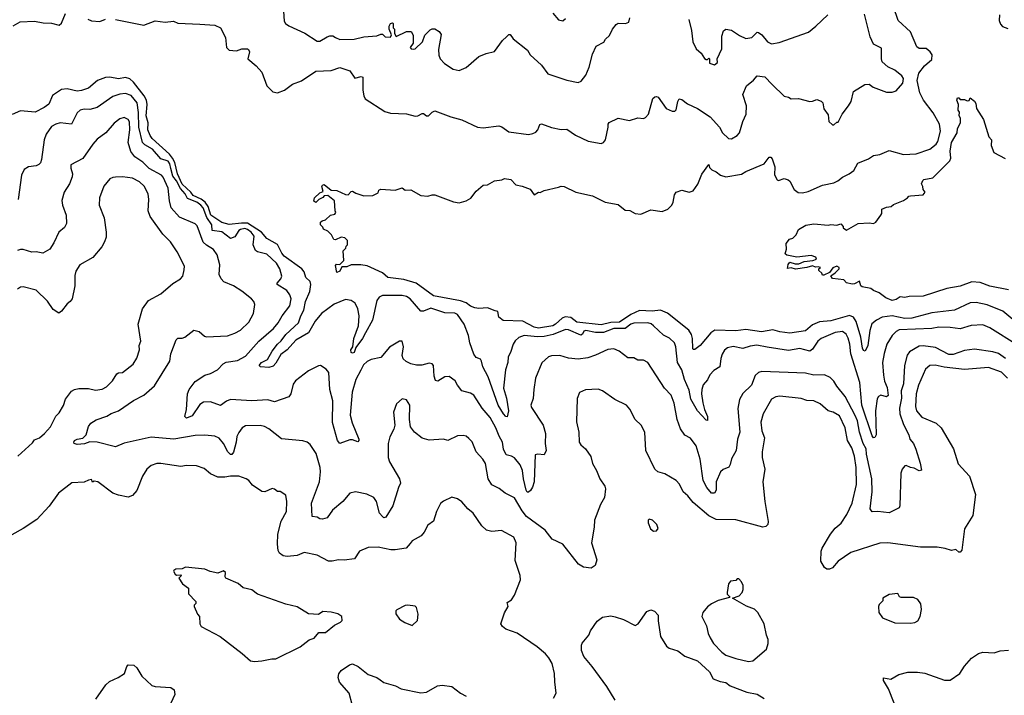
# Model space of a CAD drawing. Extents: x 1603745 to 1745082, y 385868 to 533966.
# Tile 97 of 256: x 1661160 to 1668096, y 406180 to 410942. Entities that reach past the tile are written whole.
import ezdxf

# ---------------------------------------------------------------- set-up
doc = ezdxf.new("R2010")
doc.units = 0

msp = doc.modelspace()

# ---------------------------------------------------------------- linework, layer by layer
at = {"layer": '0CON20XD'}
for points in [[(1663015, 411036), (1663022.1, 410932.1), (1663032.5, 410915), (1663055, 410897.8), (1663167.6, 410847.6), (1663255, 410790), (1663275, 410789.2), (1663325, 410821.9), (1663345, 410827.8), (1663365, 410826.7), (1663385.4, 410815.4), (1663415, 410802.5), (1663515, 410804.5), (1663585, 410821.5), (1663675, 410827.1), (1663705, 410839.2), (1663715, 410838.8), (1663735, 410821.9), (1663772.5, 410817.5), (1663780, 410835), (1663762.5, 410875), (1663762.5, 410895), (1663772.5, 410915), (1663785, 410920), (1663790, 410915), (1663790, 410885), (1663800, 410875), (1663800, 410845), (1663813, 410823), (1663885, 410857.5), (1663918.3, 410858.3), (1663931.7, 410831.7), (1663932.5, 410775), (1663910, 410745), (1663917.5, 410735), (1663935, 410732.9), (1663946.2, 410735), (1663996.7, 410785), (1664015, 410832.5), (1664050.5, 410869.5), (1664065, 410876.7), (1664085, 410876.7), (1664115, 410857.5), (1664128.3, 410838.3), (1664109.3, 410730.7), (1664111.9, 410691.9), (1664121.8, 410665), (1664153, 410633), (1664213.6, 410593.6), (1664255, 410584.3), (1664304.5, 410605.5), (1664395, 410683.1), (1664445, 410704.2), (1664505, 410716.7), (1664561.9, 410795), (1664588.5, 410821.5), (1664605, 410836.9), (1664615, 410837.5), (1664635, 410807.1), (1664737.6, 410727.6), (1664755, 410693.8), (1664835, 410621.2), (1664880.3, 410560.3), (1665014.6, 410514.6), (1665095, 410499.2), (1665115, 410508), (1665148.8, 410551.2), (1665172.4, 410607.6), (1665195, 410697.5), (1665220, 410755), (1665275, 410783.3), (1665286.2, 410805), (1665315, 410830), (1665336.2, 410875), (1665361.2, 410908.8), (1665375.9, 410915.9), (1665426.4, 410913.6), (1665450, 410925), (1665457.5, 410955)], [(1668255, 408746.3), (1668085, 408888.2), (1667975, 408931.3), (1667897.6, 408947.6), (1667854.7, 408945.3), (1667745, 408894.2), (1667585, 408876.7), (1667445, 408839), (1667395, 408835.9), (1667305.2, 408855.2), (1667235.2, 408844.8), (1667195.7, 408825), (1667162.6, 408797.4), (1667148.2, 408751.8), (1667134.1, 408645), (1667115, 408606), (1667105, 408610), (1667097.7, 408627.8), (1667085.6, 408705), (1667052.2, 408815), (1667032.6, 408845), (1667005, 408857.2), (1666875, 408819.3), (1666795, 408812.9), (1666745, 408791), (1666695, 408749.4), (1666585, 408733), (1666515, 408742.6), (1666465, 408756.6), (1666385, 408741), (1666275, 408758.6), (1666205, 408748.3), (1666055.9, 408754.1), (1666028.9, 408735), (1665953.8, 408645), (1665915, 408616.7), (1665905, 408617.5), (1665901.2, 408625), (1665900, 408695), (1665892.4, 408722.4), (1665872.8, 408752.8), (1665723.6, 408873.6), (1665675, 408895.4), (1665615, 408886.7), (1665525, 408892.8), (1665465.9, 408865), (1665385, 408811), (1665325, 408808.3), (1665255, 408791.8), (1665085, 408810.9), (1665041.9, 408841.9), (1665003.3, 408846.7), (1664981.1, 408838.9), (1664935.3, 408795), (1664915, 408783.2), (1664815, 408768), (1664784.6, 408774.6), (1664705, 408818.1), (1664565, 408822), (1664534.5, 408844.5), (1664528.8, 408885), (1664509.2, 408890.8), (1664455, 408912), (1664395, 408905.6), (1664365, 408910), (1664335, 408923.5), (1664306, 408946), (1664265, 408960.7), (1664075, 408995.6), (1663953.9, 409083.9), (1663865, 409110), (1663752.5, 409125), (1663715, 409156.7), (1663606.7, 409206.7), (1663564.2, 409214.2), (1663495, 409214.3), (1663465, 409200.5), (1663430.3, 409199.7), (1663415, 409170), (1663395, 409160), (1663385, 409210), (1663392.5, 409217.5), (1663415, 409216.2), (1663444, 409245), (1663438.3, 409311.7), (1663458.3, 409331.7), (1663460, 409345), (1663470, 409355), (1663470, 409385), (1663450, 409405), (1663425, 409410), (1663385, 409390), (1663371.7, 409391.7), (1663356.4, 409426.4), (1663330.7, 409450.7), (1663300, 409465), (1663295, 409480), (1663280, 409495), (1663280, 409515), (1663290, 409525), (1663315, 409530), (1663350, 409565), (1663379.3, 409570.7), (1663387.5, 409582.5), (1663383.3, 409595), (1663376.7, 409665), (1663331.7, 409701.7), (1663305, 409700), (1663295, 409687.5), (1663267.5, 409675), (1663247, 409653), (1663233, 409663), (1663237.5, 409685), (1663275, 409722.5), (1663298.3, 409731.7), (1663287.5, 409765), (1663292.5, 409775), (1663305, 409780), (1663355, 409740), (1663395, 409738.8), (1663455, 409710), (1663475, 409707.5), (1663495, 409730), (1663505, 409732.5), (1663528.3, 409718.3), (1663585, 409700), (1663647, 409703), (1663685, 409722.5), (1663690.7, 409739.3), (1663705, 409747.5), (1663805, 409740), (1663855, 409757.5), (1663875, 409740), (1663915, 409743.3), (1663985, 409703.3), (1664035, 409697.5), (1664065, 409707.5), (1664085, 409706.7), (1664215, 409658.8), (1664255, 409652), (1664305, 409664.2), (1664337.3, 409682.7), (1664375, 409732.5), (1664423.9, 409776.1), (1664455, 409777.5), (1664503.6, 409806.4), (1664556.4, 409813.6), (1664575, 409822.5), (1664620, 409815), (1664655, 409777.5), (1664699.3, 409769.3), (1664755, 409747.5), (1664785, 409707.5), (1664815, 409726.7), (1664826.4, 409723.6), (1664855, 409736.7), (1664955, 409761.2), (1664975, 409768), (1664995, 409766.2), (1665077.5, 409725), (1665195, 409700), (1665285, 409656), (1665375, 409638.6), (1665425, 409598.8), (1665457.3, 409597.3), (1665495, 409576.2), (1665535, 409571.2), (1665605, 409601.2), (1665685, 409588.8), (1665725, 409606.2), (1665753.8, 409635), (1665764.1, 409655.9), (1665773, 409707), (1665785, 409726.7), (1665825, 409740), (1665875, 409725.7), (1665905, 409736), (1665936.4, 409783.6), (1665965, 409852.5), (1666015, 409920), (1666020, 409900), (1666035, 409883.3), (1666065, 409870), (1666095.8, 409845.8), (1666135, 409834), (1666245, 409853.8), (1666275, 409872), (1666404.6, 409925.4), (1666438.3, 409971.7), (1666451.7, 409971.7), (1666461.1, 409961.1), (1666478.5, 409905), (1666477.3, 409847.3), (1666495, 409813.3), (1666505, 409808.8), (1666545, 409822), (1666572.7, 409812.7), (1666585, 409803.8), (1666615.7, 409745), (1666644, 409724), (1666675, 409721.5), (1666715, 409731.3), (1666815, 409776), (1666895, 409791.8), (1666924, 409805), (1666955, 409832.2), (1667003.3, 409855), (1667035, 409878), (1667065, 409931.1), (1667140.2, 409959.8), (1667175.5, 409984.5), (1667218.9, 409991.1), (1667285, 410020), (1667385, 409991.5), (1667475, 409995.4), (1667570.7, 410029.3), (1667614.7, 410065.3), (1667627.2, 410082.8), (1667647.2, 410155), (1667639.6, 410205), (1667594.8, 410284.8), (1667526.4, 410375), (1667499.7, 410425), (1667482.5, 410512.5), (1667494.8, 410565), (1667533.1, 410616.9), (1667585, 410661.9), (1667586.6, 410695), (1667573.8, 410715), (1667545, 410737.5), (1667495, 410739.6), (1667479.9, 410749.9), (1667434.2, 410855), (1667348.2, 410935), (1667315, 411031.8)], [(1661115, 410897.5), (1661163.6, 410926.4), (1661265, 410932), (1661325, 410919.1), (1661385, 410916.2), (1661437.5, 410902.5), (1661455, 410916.7), (1661482.9, 410985)], [(1661835, 410943.1), (1662035, 410902.2), (1662115, 410934.2), (1662185, 410924.3), (1662242.3, 410932.3), (1662275, 410918), (1662429.5, 410909.5), (1662535, 410901.8), (1662573.5, 410885), (1662610, 410815), (1662616.2, 410745), (1662635, 410726.2), (1662687.5, 410722.5), (1662725, 410736.7), (1662765, 410736.7), (1662771.7, 410731.7), (1662778, 410715), (1662766.7, 410665), (1662825, 410617.5), (1662865, 410572.5), (1662900, 410475), (1662942.3, 410432.3), (1662975, 410426.7), (1663025, 410444), (1663082.2, 410487.8), (1663145, 410510.5), (1663245, 410579.2), (1663355, 410584.6), (1663415, 410604.5), (1663485, 410582), (1663520.5, 410530.5), (1663565, 410541.2), (1663577.1, 410537.1), (1663577.1, 410445), (1663584.3, 410404.3), (1663594.2, 410384.2), (1663732.5, 410295), (1663772.3, 410282.3), (1663885, 410278), (1663945, 410261.2), (1663965, 410264.2), (1663995, 410280), (1664005, 410280), (1664025, 410263.8), (1664040, 410265), (1664065, 410290), (1664085, 410298.8), (1664196.1, 410256.1), (1664275, 410236), (1664384.5, 410184.5), (1664425, 410180), (1664535, 410192.9), (1664556.6, 410186.6), (1664605, 410151.4), (1664745, 410132.7), (1664775, 410138.5), (1664795, 410149.4), (1664808.9, 410165), (1664825, 410203.8), (1664835, 410208.6), (1664905, 410182.9), (1664975, 410168.6), (1665015, 410170), (1665075, 410128), (1665164.4, 410084.4), (1665255, 410070), (1665272.5, 410075), (1665285.8, 410094.2), (1665305.8, 410185), (1665306, 410205), (1665313.4, 410216.6), (1665375, 410248), (1665455, 410232), (1665515, 410250), (1665555, 410246.2), (1665568.3, 410251.7), (1665589.2, 410275), (1665620, 410385), (1665635, 410398.8), (1665645, 410400), (1665656.4, 410396.4), (1665714.4, 410315), (1665755, 410295.8), (1665775, 410296.7), (1665784.1, 410305.9), (1665795.8, 410365), (1665805, 410383.3), (1665825, 410378.8), (1665865, 410348.5), (1665935, 410315.6), (1666025, 410257.1), (1666088.6, 410185), (1666110, 410145), (1666153.3, 410105), (1666175, 410102), (1666214.3, 410125.7), (1666230, 410145), (1666254.2, 410225), (1666277.1, 410275), (1666279.2, 410335), (1666254.2, 410415), (1666278.8, 410475), (1666328, 410515), (1666355, 410545.7), (1666409.7, 410539.7), (1666461.2, 410485), (1666545, 410403.3), (1666575.9, 410395.9), (1666595, 410383.8), (1666645, 410386.2), (1666726.1, 410366.1), (1666745, 410366.2), (1666775, 410380), (1666805, 410367.5), (1666817.5, 410355), (1666823.9, 410313.9), (1666855, 410270), (1666860, 410225), (1666885, 410200), (1666895, 410200), (1666915, 410220), (1666925, 410220), (1666954.2, 410275.8), (1666998.8, 410335), (1667016.7, 410365), (1667033.9, 410436.1), (1667112.5, 410485), (1667145, 410486.2), (1667172.5, 410465), (1667265, 410431.2), (1667305, 410430), (1667335, 410441.2), (1667381.4, 410495), (1667385, 410526.7), (1667374.2, 410545), (1667325.5, 410585.5), (1667275, 410608.8), (1667235.8, 410645), (1667230.6, 410665), (1667231.2, 410741.2), (1667175, 410770), (1667151.1, 410821.1), (1667111.3, 410981.3)], [(1664915, 410987.5), (1664955, 410940), (1664985, 410933.3), (1665005, 410950)], [(1665872.7, 410942.7), (1665892.9, 410865), (1665902.5, 410785), (1665925, 410736.7), (1665961.2, 410705), (1665985, 410667.5), (1665995, 410660), (1666005, 410660), (1666015, 410670), (1666020, 410665), (1666020, 410635), (1666055, 410623.8), (1666075, 410640), (1666072.5, 410665), (1666106.2, 410735), (1666106.2, 410826.2), (1666117.3, 410862.7), (1666134.3, 410875.7), (1666175, 410866.9), (1666229.8, 410829.8), (1666275, 410809.4), (1666316.7, 410815), (1666355, 410853.3), (1666365, 410851.2), (1666388, 410835), (1666427.5, 410785), (1666455, 410772.2), (1666509.3, 410780.7), (1666716, 410854), (1666769.2, 410895), (1666851.9, 410975)], [(1668060.8, 410975), (1668058.9, 410935), (1668069.6, 410909.6), (1668084.2, 410894.2), (1668119.5, 410879.5)], [(1661640, 410945), (1661665, 410933.3), (1661725, 410929.6), (1661765.2, 410945.2)], [(1668188.4, 408648.4), (1667995, 408770.4), (1667945, 408790), (1667863.1, 408786.9), (1667785, 408763.2), (1667715, 408772.7), (1667635, 408774), (1667585, 408765.9), (1667355, 408755.3), (1667334.3, 408745), (1667305, 408717.1), (1667268.9, 408655), (1667248.6, 408588.6), (1667238.9, 408525), (1667245.4, 408435.4), (1667251.1, 408395), (1667270.4, 408350.4), (1667277.2, 408292.8), (1667265, 408283.1), (1667225, 408295.5), (1667209.4, 408285), (1667200.7, 408269.3), (1667187.9, 408185), (1667192.6, 408015), (1667183.3, 407996.7), (1667175, 407994.7), (1667165, 408007.8), (1667092.1, 408225), (1667078, 408385), (1667015.7, 408585.7), (1667008.2, 408655), (1666997.1, 408697.1), (1666981.9, 408725), (1666955, 408744.4), (1666905, 408737.9), (1666805, 408695.4), (1666782.7, 408675), (1666745, 408620.6), (1666725, 408604.5), (1666655, 408624.5), (1666575, 408610), (1666425, 408634.6), (1666353, 408647), (1666305, 408640.4), (1666255, 408624.6), (1666185, 408637.8), (1666145, 408629.5), (1666125, 408612.9), (1666107.7, 408585), (1666098.2, 408555), (1666091.4, 408495), (1666050.8, 408469.2), (1666020.9, 408439.1), (1666005, 408403.3), (1665975, 408368.8), (1665965.5, 408335), (1665962.6, 408305), (1665972.1, 408242.1), (1665984.1, 408195), (1666006, 408145), (1666005, 408116.7), (1665995, 408120), (1665935.3, 408185), (1665887.7, 408267.7), (1665875, 408330), (1665842.3, 408405), (1665825, 408472.9), (1665794.8, 408524.7), (1665781.2, 408635), (1665771.5, 408665), (1665738.3, 408698.3), (1665695, 408718.6), (1665625, 408784.3), (1665607.9, 408797.9), (1665584.5, 408804.5), (1665485, 408802.7), (1665465, 408796.7), (1665425, 408764.7), (1665345, 408764.5), (1665272.5, 408737.5), (1665216.4, 408736.4), (1665147.7, 408752.3), (1665135, 408746.7), (1665123.8, 408725), (1665111.9, 408718.1), (1665025, 408755.9), (1665005, 408758.8), (1664917.2, 408722.8), (1664855, 408709.2), (1664806.8, 408706.8), (1664713.6, 408716.4), (1664675, 408701.4), (1664650.7, 408679.3), (1664635.6, 408654.4), (1664618.1, 408595), (1664600.6, 408565), (1664599.5, 408525), (1664581.4, 408475), (1664568.4, 408345), (1664589.8, 408275), (1664604.3, 408185.7), (1664595, 408143.3), (1664585, 408144), (1664568, 408165), (1664529.7, 408225), (1664459.5, 408425), (1664422.5, 408495), (1664412.9, 408535), (1664405, 408548.8), (1664375, 408560.8), (1664358.1, 408585), (1664330.6, 408665), (1664322.2, 408715), (1664291.9, 408795), (1664244, 408865), (1664225, 408872.2), (1664155, 408876.7), (1664055, 408907.9), (1664005, 408886.5), (1663985, 408887.9), (1663910.5, 408975), (1663885, 408991.5), (1663855, 408998.8), (1663715, 408997.9), (1663691.4, 408985), (1663675, 408962), (1663645.2, 408824.8), (1663595.2, 408734.8), (1663574.8, 408695), (1663527.8, 408632.2), (1663515, 408597.3), (1663505, 408591.8), (1663494.6, 408595), (1663493.4, 408615), (1663505.7, 408635), (1663514.7, 408694.7), (1663546.3, 408783.7), (1663551.7, 408855), (1663543, 408905), (1663523.4, 408943.4), (1663495, 408963.1), (1663455, 408969.5), (1663375, 408936.8), (1663285, 408870.3), (1663242.1, 408817.9), (1663195, 408734.7), (1663105, 408683.8), (1663045, 408615.3), (1662998.8, 408581.2), (1662965, 408521.8), (1662945, 408500), (1662915, 408490.9), (1662855.7, 408495.7), (1662847.1, 408505), (1662863.5, 408525), (1662905, 408547.1), (1662937.7, 408605), (1662975.5, 408654.5), (1663001.7, 408678.3), (1663035, 408722.8), (1663124.7, 408805), (1663139.4, 408855), (1663161.5, 408895), (1663173.6, 408956.4), (1663203.5, 409025), (1663211.5, 409075), (1663206.8, 409096.8), (1663175.4, 409125.4), (1663163.2, 409165), (1663148.2, 409185), (1663024.1, 409274.1), (1663006.6, 409295), (1662975, 409357.5), (1662900.2, 409400.2), (1662863, 409445), (1662765, 409507.6), (1662721.4, 409508.6), (1662635, 409497.2), (1662585, 409512), (1662507, 409565), (1662488.1, 409625), (1662466.4, 409656.4), (1662437.4, 409677.4), (1662382.8, 409702.8), (1662364.9, 409724.9), (1662305, 409781.4), (1662271.5, 409855), (1662252.6, 409935), (1662236.3, 409966.3), (1662215, 409992.7), (1662092.7, 410105), (1662079, 410125), (1662063.4, 410165), (1662064.1, 410215), (1662050, 410265), (1662058.8, 410345), (1662052.3, 410375), (1662036, 410406), (1661961.3, 410501.3), (1661935, 410525.9), (1661905, 410534.7), (1661855, 410525.2), (1661795, 410535.8), (1661765, 410534.8), (1661708.1, 410511.9), (1661645, 410458.8), (1661595, 410441.8), (1661565, 410438.1), (1661495, 410453.7), (1661455, 410449.7), (1661392.2, 410407.8), (1661365, 410346.2), (1661333.3, 410323.3), (1661269.5, 410290.5), (1661165, 410300), (1661107.7, 410272.3)], [(1668105, 408554.7), (1668055, 408588.9), (1668015, 408601.3), (1667885, 408620), (1667815, 408610.9), (1667735, 408582.9), (1667705, 408583.1), (1667610.4, 408630.4), (1667525, 408642.7), (1667495, 408641.1), (1667428.8, 408601.2), (1667412.4, 408577.6), (1667392.1, 408505), (1667384.8, 408375.2), (1667370, 408325), (1667370.5, 408275), (1667358.4, 408205), (1667360.7, 408165), (1667385, 408088.1), (1667423.8, 408015), (1667430.9, 407985), (1667455, 407954), (1667473.6, 407915), (1667503.9, 407816.1), (1667512.5, 407767.5), (1667495, 407763.3), (1667461.7, 407781.7), (1667435, 407786), (1667405, 407800.5), (1667395, 407797.3), (1667376.2, 407775), (1667366.1, 407745), (1667360.5, 407515), (1667355, 407501.4), (1667285, 407467.1), (1667205, 407475.4), (1667165, 407473.5), (1667151.1, 407495), (1667164.6, 407615), (1667161.8, 407705), (1667125, 407878.8), (1667121.7, 407918.3), (1667102.3, 407955), (1667076.9, 408035), (1667061.9, 408115), (1667045, 408151.5), (1666975.4, 408285), (1666915, 408360), (1666894.4, 408395), (1666869.8, 408419.8), (1666828.2, 408438.2), (1666755, 408435.3), (1666695, 408450), (1666387.4, 408462.6), (1666363.8, 408455), (1666341.2, 408435), (1666315.6, 408365), (1666253.1, 408306.9), (1666229.4, 408265), (1666218.2, 408201.8), (1666231.8, 408035), (1666215.6, 407985), (1666206, 407905), (1666175, 407847.5), (1666165.9, 407805.9), (1666155, 407788), (1666115, 407772), (1666095.6, 407754.4), (1666067.1, 407685), (1666065.4, 407625), (1666054.1, 407605.9), (1666033.8, 407605), (1665999.8, 407645), (1665975.2, 407695.2), (1665954.2, 407845), (1665925, 407937.5), (1665885, 407992), (1665845, 408013.8), (1665815, 408058.8), (1665791.5, 408125), (1665769.1, 408239.1), (1665748.9, 408295), (1665701.5, 408345), (1665585.5, 408525.5), (1665555, 408542.5), (1665515, 408542.9), (1665485, 408557.5), (1665445, 408559.2), (1665383.8, 408605), (1665345, 408621.9), (1665302.6, 408617.4), (1665215, 408576.9), (1665161.1, 408558.9), (1665095, 408548.1), (1665025, 408556.7), (1664965, 408574), (1664905, 408572.5), (1664885, 408566), (1664837.4, 408522.6), (1664793.8, 408416.2), (1664780.6, 408335), (1664778, 408272), (1664760.6, 408225), (1664765, 408208.8), (1664847.1, 408085), (1664864.4, 408025), (1664861.1, 407955), (1664868.5, 407905), (1664854.3, 407875.7), (1664810.6, 407879.4), (1664791.2, 407875), (1664784.3, 407685), (1664773, 407647), (1664757.4, 407622.6), (1664745, 407611.2), (1664735, 407611.2), (1664726.8, 407626.8), (1664708.2, 407705), (1664701.8, 407765), (1664684.7, 407805), (1664645, 407853.4), (1664625, 407866.6), (1664585.7, 407875), (1664568.2, 407915), (1664560.3, 407965), (1664536.8, 408006.8), (1664515.2, 408065.2), (1664475, 408138.1), (1664418.1, 408205), (1664358, 408295), (1664335, 408309.2), (1664273.8, 408325), (1664242.9, 408365), (1664227, 408397), (1664185, 408427.1), (1664155, 408424), (1664105, 408394), (1664088, 408398), (1664078.6, 408428.6), (1664074.2, 408504.2), (1664065.7, 408515.7), (1664045, 408520.6), (1663992.4, 408507.6), (1663955, 408506.9), (1663915, 408515.3), (1663881.9, 408531.9), (1663861.9, 408551.9), (1663853.3, 408575), (1663863.1, 408635), (1663855, 408676.2), (1663835, 408676), (1663765.8, 408634.2), (1663705, 408560), (1663635, 408547.5), (1663607.4, 408532.6), (1663580.9, 408509.1), (1663562, 408472), (1663528.9, 408405), (1663503.1, 408316.9), (1663488.8, 408155), (1663500.9, 408100.9), (1663548.8, 407985), (1663549.5, 407975), (1663542.4, 407967.6), (1663505, 407979.6), (1663485, 407979.6), (1663415.8, 407955.8), (1663398.1, 407975), (1663362.6, 408102.6), (1663366.1, 408255), (1663345.8, 408335), (1663338.6, 408455), (1663318.8, 408478.8), (1663280, 408505), (1663265, 408503.3), (1663195, 408467.5), (1663103.9, 408396.1), (1663086.4, 408373.6), (1663070.6, 408305), (1663055.5, 408284.5), (1662955, 408249.2), (1662908, 408262), (1662795, 408256.4), (1662645, 408264.6), (1662616.3, 408253.7), (1662575, 408223.1), (1662505, 408248), (1662455, 408245.5), (1662429.8, 408230.2), (1662375, 408149.1), (1662334.2, 408134.2), (1662323.8, 408145), (1662335.6, 408194.4), (1662342.9, 408305), (1662354.4, 408335.6), (1662395, 408391.4), (1662465, 408435.6), (1662505, 408448.8), (1662554.3, 408475), (1662593.3, 408516.7), (1662615, 408527.8), (1662695, 408539.5), (1662750.8, 408569.2), (1662844.8, 408675.3), (1662948.5, 408765), (1662980.6, 408805), (1663009.2, 408855), (1663064.1, 408925.9), (1663072.7, 408975), (1663063.3, 409003.3), (1663042, 409032), (1662972.9, 409075), (1662972.9, 409085), (1662999.5, 409115), (1663007.3, 409135), (1662993.1, 409185), (1662969.6, 409225), (1662899.9, 409289.9), (1662835, 409304.6), (1662820.9, 409315), (1662805.3, 409355.3), (1662811.6, 409415), (1662789.8, 409445), (1662765, 409464), (1662745, 409469), (1662715, 409464), (1662702.6, 409455), (1662675, 409411.8), (1662645, 409399.5), (1662585, 409445.6), (1662515.5, 409455), (1662513.4, 409495), (1662478.6, 409548.6), (1662453.3, 409615), (1662436.9, 409635), (1662407.1, 409655), (1662341.3, 409681.3), (1662325.4, 409715), (1662292.2, 409752.2), (1662265, 409805.5), (1662239.1, 409839.1), (1662225, 409891.8), (1662218.6, 409925), (1662205, 409944.3), (1662155, 409962), (1662095, 410030), (1662040.6, 410060.6), (1662026.2, 410075), (1662000.1, 410185), (1661997.3, 410287.3), (1661986.4, 410355), (1661945, 410406.5), (1661905, 410421.2), (1661865, 410416.8), (1661815, 410399.6), (1661705, 410323.1), (1661655, 410308.2), (1661615, 410310), (1661585, 410304.3), (1661565, 410284), (1661524.4, 410205.6), (1661445, 410213.8), (1661415, 410206.2), (1661385, 410189.1), (1661347.1, 410135), (1661331.5, 410095), (1661314.4, 409955.6), (1661306.4, 409933.6), (1661295, 409920), (1661275, 409912.5), (1661222.5, 409905)], [(1668125, 409038.2), (1667995, 409063.8), (1667925, 409090), (1667866, 409094), (1667785, 409064.4), (1667691.7, 409048.3), (1667525, 408994), (1667425, 408991.2), (1667395, 408983.8), (1667361.7, 408988.3), (1667335, 408970), (1667305, 408963.3), (1667261.7, 408981.7), (1667215, 409016.7), (1667175, 409032.5), (1667155, 409047.5), (1667095, 409058.8), (1667086.1, 409066.1), (1667075, 409100), (1667040.7, 409079.3), (1667025, 409076.7), (1666985, 409087.5), (1666965, 409107.5), (1666885, 409117.5), (1666873, 409137), (1666905, 409157.5), (1666932.5, 409185), (1666932.5, 409195), (1666915, 409203.8), (1666887, 409193), (1666865, 409160), (1666825, 409140), (1666815, 409140), (1666810, 409155), (1666790, 409175), (1666790, 409185), (1666800, 409195), (1666785, 409200), (1666765, 409196.7), (1666745, 409207.8), (1666705.6, 409194.4), (1666625, 409184.4), (1666595, 409191.8), (1666567.5, 409187.5), (1666573.5, 409216.5), (1666585, 409232.5), (1666621.8, 409221.8), (1666647.9, 409222.1), (1666685, 409238.1), (1666746, 409244), (1666773.3, 409255), (1666768, 409268), (1666735, 409280), (1666635, 409267.5), (1666563, 409283), (1666551.7, 409291.7), (1666562.5, 409325), (1666560, 409365), (1666582.5, 409395), (1666605, 409402.5), (1666630, 409425), (1666645, 409462.5), (1666697.5, 409492.5), (1666755, 409504), (1666855, 409492.5), (1666875, 409497.5), (1666915, 409492.5), (1666945, 409502.5), (1666960, 409485), (1666960, 409475), (1666985, 409457.5), (1667065.8, 409504.2), (1667145, 409510), (1667175, 409506.2), (1667190, 409515), (1667226.7, 409565), (1667232.5, 409575), (1667233.6, 409606.4), (1667265, 409620), (1667300, 409625), (1667315, 409640), (1667385, 409667.5), (1667413.6, 409686.4), (1667422.5, 409697.5), (1667435, 409701.2), (1667525, 409707.5), (1667537.5, 409725), (1667523.3, 409745), (1667522.5, 409765), (1667512.5, 409785), (1667521.7, 409808.3), (1667530, 409815), (1667592.3, 409827.7), (1667712.5, 409947.5), (1667718.5, 409965), (1667714.7, 410015.3), (1667724.5, 410075), (1667763.8, 410145), (1667766, 410175), (1667786.7, 410215), (1667786.4, 410246.4), (1667777.5, 410265), (1667779.3, 410289.3), (1667770, 410305), (1667772.5, 410345), (1667762.5, 410375), (1667765, 410390), (1667775, 410390), (1667785, 410380), (1667815, 410380), (1667835, 410370), (1667848.3, 410371.7), (1667855, 410390), (1667885, 410367.5), (1667895, 410350), (1667900, 410315), (1667948.8, 410238.8), (1667986.2, 410116.2), (1668006.7, 410095), (1668003.3, 410055), (1668022.5, 410005), (1668103, 409963)], [(1668118.9, 408415), (1668075, 408456.7), (1667985, 408489.7), (1667815, 408476.7), (1667672.3, 408492.3), (1667607.7, 408507.7), (1667572, 408505), (1667540.8, 408479.2), (1667490.7, 408365), (1667475.3, 408305), (1667471.2, 408215), (1667477.1, 408185), (1667515, 408140), (1667615, 408097.5), (1667651.2, 408065), (1667737.2, 407917.2), (1667770.5, 407810.5), (1667850, 407725), (1667891.9, 407595), (1667873.3, 407446.7), (1667815, 407352.5), (1667796.1, 407203.9), (1667785, 407190), (1667775, 407190), (1667755, 407206.7), (1667725, 407200), (1667680, 407215), (1667623.9, 407223.9), (1667505, 407223.1), (1667275, 407255.8), (1667218.1, 407251.9), (1667015, 407185.6), (1666925.8, 407125), (1666885, 407078.8), (1666865, 407068.8), (1666845, 407068.8), (1666830.3, 407080.3), (1666803.3, 407125), (1666805.6, 407195), (1666813.7, 407216.3), (1666871.5, 407315), (1666905, 407357.8), (1666945.7, 407394.3), (1666987.5, 407455), (1667023.6, 407535), (1667055.2, 407665), (1667051.8, 407785), (1667040.5, 407865), (1667021.6, 407925), (1666991.2, 407975), (1666974.7, 408065), (1666935, 408148.8), (1666890.8, 408175), (1666856.2, 408185), (1666798.8, 408235), (1666755, 408255.6), (1666705, 408257.1), (1666665, 408270.9), (1666515, 408287.7), (1666486.1, 408283.9), (1666455, 408267.5), (1666396.9, 408165), (1666381.2, 408105), (1666387.5, 408045), (1666406.2, 407995), (1666389.1, 407895), (1666391.2, 407855), (1666408.2, 407775), (1666396, 407684), (1666409.7, 407545), (1666433.1, 407405), (1666430, 407385), (1666415, 407369.2), (1666395, 407364.2), (1666205, 407417.5), (1666065, 407418.6), (1666015, 407444.3), (1665905, 407539.2), (1665866.9, 407586.9), (1665834, 407615), (1665807.6, 407667.6), (1665784.5, 407694.5), (1665705, 407741.9), (1665655, 407755.7), (1665632.9, 407775), (1665571.4, 407905), (1665564.2, 408034.2), (1665537.5, 408085), (1665495.8, 408125), (1665457.8, 408197.8), (1665435.5, 408225.5), (1665351.2, 408265), (1665265, 408325.6), (1665235, 408336.7), (1665145, 408332.5), (1665103.3, 408315), (1665087, 408273), (1665082.7, 408107.3), (1665098.6, 408035), (1665100, 407965), (1665113.8, 407945), (1665146.8, 407916.8), (1665184.2, 407864.2), (1665196, 407815), (1665224, 407765), (1665246.2, 407705), (1665281.2, 407655), (1665287.5, 407635), (1665280, 407575), (1665251.2, 407525), (1665208, 407415), (1665205.8, 407364.2), (1665187.5, 407255), (1665225.8, 407135), (1665213.3, 407095), (1665185, 407076.7), (1665132.7, 407082.7), (1665095.5, 407105.5), (1664985, 407245.6), (1664910.9, 407280.9), (1664860.9, 407345), (1664730.5, 407440.5), (1664699.3, 407479.3), (1664645, 407573.1), (1664580, 407605), (1664538.3, 407638.3), (1664485, 407663.8), (1664460, 407705), (1664441.9, 407815), (1664422.9, 407845), (1664375.6, 407895), (1664346.3, 407966.3), (1664325, 407991.2), (1664305, 408006.2), (1664285, 408012), (1664245, 408008.8), (1664175, 407976), (1664145, 407984.2), (1664045, 407978.8), (1663995, 407992), (1663940, 408035), (1663913, 408073), (1663906.2, 408125), (1663908, 408225), (1663885, 408262.5), (1663855, 408270), (1663813.3, 408235), (1663792.5, 408175), (1663803.6, 408083.6), (1663796, 408055), (1663767.5, 408002.5), (1663755.8, 407955), (1663755.9, 407855.9), (1663764, 407825), (1663836, 407705), (1663842, 407675), (1663827.5, 407645), (1663788.2, 407515), (1663738.8, 407435), (1663725, 407430), (1663715, 407440), (1663693.8, 407465), (1663672.5, 407545), (1663655, 407573.8), (1663605, 407597.5), (1663525, 407614), (1663484.5, 407605.5), (1663435.8, 407545), (1663364, 407485), (1663325, 407432), (1663292, 407422), (1663273.6, 407423.6), (1663255, 407436.7), (1663220, 407440), (1663216.4, 407535), (1663271.3, 407685), (1663279.4, 407755), (1663276.6, 407785), (1663248.2, 407885), (1663205, 407947.5), (1663185, 407964.4), (1663155, 407972.7), (1663005, 407987.5), (1662915, 408057.3), (1662885, 408073.6), (1662855, 408080.9), (1662750.4, 408079.6), (1662727.5, 408065), (1662703, 408033), (1662690, 408005), (1662685.4, 407965), (1662665, 407894), (1662655, 407878.1), (1662645, 407876.7), (1662626.4, 407895), (1662595, 407954.3), (1662565, 407992.5), (1662535, 408006.2), (1662465, 408013.6), (1662395, 408012.3), (1662245.3, 407984.7), (1662085, 407998.7), (1661895, 407957.5), (1661835, 407930.6), (1661705, 407963.5), (1661655, 407965.9), (1661617.1, 407952.9), (1661565, 407948.2), (1661543.8, 407955), (1661540.5, 407965), (1661545.5, 407975), (1661565, 407984.7), (1661605, 407991.8), (1661629.4, 408015), (1661645.6, 408075), (1661660.9, 408099.1), (1661698.7, 408121.3), (1661773.6, 408146.4), (1661805, 408166.2), (1661855, 408185.5), (1661962.6, 408257.4), (1662033.8, 408295), (1662108.7, 408361.3), (1662217.5, 408535), (1662225, 408587.5), (1662261.2, 408685), (1662274, 408696), (1662305, 408697.5), (1662323.3, 408705), (1662386.4, 408753.6), (1662425, 408744), (1662460.9, 408710.9), (1662475, 408705.8), (1662625, 408714.6), (1662675, 408731.8), (1662715, 408753.5), (1662775, 408810.8), (1662807.9, 408872.1), (1662817.5, 408935), (1662809.2, 408955), (1662792.5, 408975), (1662725, 409028.1), (1662665, 409065.6), (1662598.8, 409095), (1662580, 409115), (1662565.8, 409145), (1662570, 409215), (1662551.1, 409285), (1662525, 409321.4), (1662475, 409352.5), (1662453.3, 409373.3), (1662409.1, 409489.1), (1662395, 409502), (1662285, 409550), (1662228.1, 409615), (1662215.5, 409665.5), (1662206.2, 409755), (1662171.5, 409831.5), (1662159.2, 409845), (1662072.3, 409892.3), (1662027.5, 409937.5), (1661971.2, 409975), (1661942.2, 410012.2), (1661923.9, 410075), (1661936.5, 410165), (1661932.7, 410222.7), (1661925, 410238.9), (1661895, 410251.1), (1661865, 410242.9), (1661825, 410211.4), (1661766.9, 410143.1), (1661705, 410099.4), (1661674.4, 410065), (1661605, 409963.3), (1661521.2, 409918.8), (1661521.2, 409895), (1661532.5, 409855), (1661530, 409835), (1661511.9, 409785), (1661472.9, 409725), (1661457.3, 409667.3), (1661461.4, 409635), (1661486.7, 409565), (1661490.8, 409505), (1661475, 409476.7), (1661435.9, 409444.1), (1661401.2, 409368.8), (1661373.3, 409325), (1661323, 409297), (1661275, 409306.2), (1661245, 409304), (1661185, 409322.5), (1661165, 409322.5), (1661145, 409314.3)], [(1661222.5, 409905), (1661192.5, 409885), (1661173.7, 409846.3), (1661148.2, 409675)], [(1661145.8, 407865), (1661250.5, 407959.5), (1661265, 407980), (1661298.8, 407995), (1661334.6, 408025.4), (1661377.2, 408072.8), (1661415, 408146.7), (1661438.7, 408171.3), (1661468.3, 408221.7), (1661483, 408267), (1661525.9, 408324.1), (1661545, 408336.2), (1661577.7, 408342.3), (1661645, 408342.2), (1661695, 408330.6), (1661741.7, 408338.3), (1661771.2, 408355), (1661814.4, 408395.6), (1661845, 408445.8), (1661855, 408452.9), (1661885, 408456), (1661960, 408515), (1661984, 408556), (1662003.8, 408615), (1662001.4, 408645), (1662012.9, 408675), (1661994.5, 408795.5), (1662025.4, 408904.6), (1662066.5, 408963.5), (1662155, 409009.4), (1662238, 409082), (1662293.6, 409116.4), (1662309.2, 409135), (1662319.3, 409179.3), (1662320, 409205), (1662269.5, 409305), (1662222.7, 409375), (1662169.3, 409429.3), (1662078.1, 409555), (1662065.8, 409595), (1662070.7, 409675), (1662065.4, 409715), (1662037.2, 409767.2), (1662005, 409798.8), (1661955, 409825.4), (1661885, 409834.5), (1661835, 409832.9), (1661815, 409830.4), (1661795, 409818.9), (1661752, 409768), (1661722.5, 409685), (1661719.5, 409635), (1661754.6, 409544.6), (1661768.6, 409445), (1661768.3, 409408.3), (1661757.5, 409375), (1661739.1, 409340.9), (1661675.7, 409265), (1661584.3, 409215), (1661555, 409170), (1661548.8, 409138.8), (1661547.5, 409065), (1661530, 408975), (1661516, 408955), (1661495, 408940), (1661455, 408886.7), (1661436.4, 408873.6), (1661395, 408898.6), (1661355, 408957.5), (1661275, 409034.6), (1661185, 409059.4), (1661165, 409056.9), (1661145, 409042.5)], [(1664919.3, 406160.7), (1664940, 406195), (1664928.8, 406275), (1664928, 406335), (1664910, 406405), (1664888, 406445), (1664865, 406472), (1664805, 406520.8), (1664665, 406617.5), (1664585, 406646.2), (1664560, 406665), (1664550, 406685), (1664575, 406762.5), (1664600, 406805), (1664594, 406835), (1664625, 406853.3), (1664646.2, 406885), (1664686.7, 406995), (1664686, 407025), (1664650.2, 407130.2), (1664657.1, 407255), (1664640, 407295), (1664555, 407342), (1664485, 407334.4), (1664448.8, 407345), (1664415, 407374), (1664354.3, 407465), (1664317.1, 407495), (1664275, 407544), (1664245, 407564), (1664205, 407576), (1664145, 407548.6), (1664125, 407531.4), (1664096.4, 407475), (1664075, 407408.6), (1664035, 407378.8), (1664009.6, 407330.4), (1663989.2, 407305), (1663925, 407270), (1663910.3, 407249.7), (1663882.6, 407217.4), (1663805, 407206.2), (1663775, 407206.4), (1663685, 407223.1), (1663615, 407220.8), (1663554.2, 407195.8), (1663517.7, 407142.3), (1663445, 407132), (1663405, 407135.8), (1663360, 407125), (1663335, 407125.8), (1663255, 407168), (1663165, 407185.8), (1663115, 407166.2), (1663045, 407158.6), (1663015, 407164.3), (1662991.2, 407181.2), (1662980.9, 407200.9), (1662975.4, 407245), (1662978.2, 407315), (1663001.9, 407408.1), (1663040, 407475), (1663041.2, 407545), (1663035, 407590), (1662995, 407617.5), (1662975, 407617.5), (1662953.8, 407633.8), (1662937.7, 407637.7), (1662885.7, 407614.3), (1662865, 407616), (1662800.9, 407660.9), (1662773.9, 407693.9), (1662755.9, 407705.9), (1662703.6, 407723.6), (1662645.9, 407724.1), (1662605, 407716.9), (1662555, 407717.8), (1662505, 407740.5), (1662459.3, 407779.3), (1662405, 407796.9), (1662335, 407798.9), (1662295, 407791.9), (1662155, 407814.5), (1662125, 407814.4), (1662085, 407800.6), (1662055.7, 407775), (1662025.7, 407725), (1661985, 407622.5), (1661955, 407587.5), (1661925, 407576.9), (1661855, 407590.6), (1661815.5, 407605.5), (1661710, 407685), (1661685, 407690), (1661673, 407683), (1661665, 407700), (1661645, 407697.5), (1661615, 407682.5), (1661526.7, 407676.7), (1661432.5, 407605), (1661367.4, 407512.6), (1661281.1, 407418.9), (1661184.4, 407355.6), (1661105, 407311.2)], [(1665625, 407337.5), (1665645, 407340), (1665657.5, 407355), (1665647.5, 407385), (1665617.5, 407415), (1665595, 407422.5), (1665587.5, 407415), (1665587.5, 407395), (1665603.9, 407353.9), (1665625, 407337.5)], [(1662815, 406417.5), (1662865, 406422.5), (1662935, 406437.5), (1662965, 406437.5), (1663135, 406522.5), (1663199.3, 406570.7), (1663235, 406583.3), (1663266.4, 406623.6), (1663315, 406624), (1663376.4, 406673.6), (1663420, 406695), (1663431.7, 406708.3), (1663430, 406735), (1663400, 406755), (1663355, 406766.2), (1663295, 406770), (1663265, 406748.8), (1663195, 406753.8), (1663115, 406804.2), (1663035, 406822), (1662835, 406894), (1662795, 406923.3), (1662735, 406937.5), (1662698.3, 406968.3), (1662612.5, 407005), (1662607.5, 407015), (1662610, 407045), (1662595, 407058.6), (1662555, 407041.2), (1662502.7, 407052.7), (1662465, 407070), (1662327, 407083), (1662305, 407072.5), (1662260.7, 407069.3), (1662245, 407060), (1662242.5, 407055), (1662255, 407033.3), (1662265, 407027.5), (1662295, 407030), (1662300, 407025), (1662288.3, 407011.7), (1662280, 407005), (1662307, 406967), (1662350, 406935), (1662350, 406895), (1662401.7, 406841.7), (1662401.7, 406828.3), (1662390, 406815), (1662390, 406805), (1662413, 406753), (1662427.5, 406735), (1662430, 406685), (1662437.5, 406665), (1662572.5, 406595), (1662727.5, 406475), (1662785, 406422.5), (1662815, 406417.5)], [(1666295, 406419.4), (1666325, 406422.9), (1666420, 406505), (1666433.3, 406545), (1666433, 406573), (1666420, 406605), (1666403.9, 406683.9), (1666360, 406765), (1666335, 406786.2), (1666278.8, 406808.8), (1666180, 406865), (1666228.8, 406881.2), (1666250, 406905), (1666256.7, 406925), (1666256.7, 406955), (1666245, 406980), (1666225, 407000), (1666215, 407000), (1666205, 406990), (1666166.4, 406983.6), (1666154.1, 406965.9), (1666142.5, 406905), (1666143.9, 406893.9), (1666162.5, 406875), (1666160, 406870), (1666081.2, 406848.8), (1666033.3, 406825), (1666006.1, 406803.9), (1665972.5, 406765), (1665964, 406735), (1665998.9, 406668.9), (1666010, 406615), (1666023.1, 406585), (1666046.3, 406546.3), (1666105, 406484.2), (1666135, 406464.2), (1666205, 406440.6), (1666295, 406419.4)], [(1667435, 406688.8), (1667465, 406693.3), (1667487.5, 406705), (1667502.5, 406735), (1667513.3, 406785), (1667506.7, 406825), (1667486.7, 406855), (1667455, 406868.6), (1667369.5, 406869.5), (1667357.5, 406875), (1667345, 406897.5), (1667285, 406890), (1667240, 406865), (1667240, 406845), (1667215, 406820), (1667208.8, 406805), (1667212.5, 406765), (1667237, 406727), (1667325, 406691.2), (1667435, 406688.8)], [(1663925, 406672.5), (1663963, 406707), (1663967, 406753), (1663955, 406800), (1663945, 406807.5), (1663893.9, 406816.1), (1663875, 406813.3), (1663817, 406783), (1663810, 406775), (1663810, 406755), (1663835, 406717.5), (1663873.3, 406693.3), (1663925, 406672.5)], [(1665354.4, 406145), (1665295, 406242.2), (1665192.7, 406382.8), (1665133.1, 406453.1), (1665117.1, 406495), (1665117.1, 406532.9), (1665123, 406547), (1665168.8, 406605), (1665181.2, 406635), (1665228.3, 406701.7), (1665265, 406731.2), (1665325, 406739.2), (1665355, 406734.3), (1665414.3, 406714.3), (1665495, 406672.5), (1665515.8, 406684.2), (1665578.8, 406771.2), (1665605, 406782), (1665632.6, 406772.6), (1665658.6, 406745), (1665658.1, 406705), (1665672.9, 406595), (1665715.5, 406525.5), (1665735, 406511.9), (1665795, 406494.4), (1665845, 406456.7), (1665935, 406422.5), (1666019.4, 406345), (1666045.6, 406295.6), (1666095, 406277.1), (1666135, 406269.4), (1666165, 406248), (1666281.9, 406201.9), (1666355, 406188.5), (1666405, 406158.1)], [(1667319.2, 406125), (1667279.4, 406225), (1667246, 406285), (1667245, 406302.5), (1667295.9, 406294.1), (1667353.2, 406326.8), (1667417.1, 406342.9), (1667484.1, 406344.1), (1667535.6, 406335.6), (1667675, 406287.5), (1667715, 406287.5), (1667783.1, 406335), (1667815, 406385.6), (1667865, 406441.9), (1667915, 406474.3), (1667944, 406484), (1668025, 406478.8), (1668065.7, 406494.3), (1668125, 406498.6)], [(1661696.1, 406153.9), (1661767.1, 406255), (1661793.4, 406276.6), (1661854.2, 406305), (1661898, 406335), (1661915, 406383.3), (1661925, 406394), (1661965, 406392), (1661986, 406375), (1662020, 406315), (1662090.3, 406250.3), (1662115, 406241.9), (1662224.2, 406234.2), (1662248.8, 406218.8), (1662252, 406185), (1662225.8, 406125)], [(1663501.2, 406115), (1663480, 406195), (1663413.1, 406273.1), (1663404.2, 406305.8), (1663407.7, 406332.3), (1663425, 406356), (1663483.3, 406395), (1663505, 406401.4), (1663543.8, 406383.8), (1663615, 406327.5), (1663675, 406306), (1663698.9, 406288.9), (1663725, 406271.4), (1663807.4, 406247.4), (1663846.8, 406226.8), (1663985, 406196.7), (1664025, 406203.3), (1664104.1, 406245.9), (1664135, 406251.2), (1664205, 406242), (1664265, 406194.3), (1664305, 406173.1)]]:
    msp.add_lwpolyline(points, dxfattribs=at)

doc.saveas('drawing.dxf')
